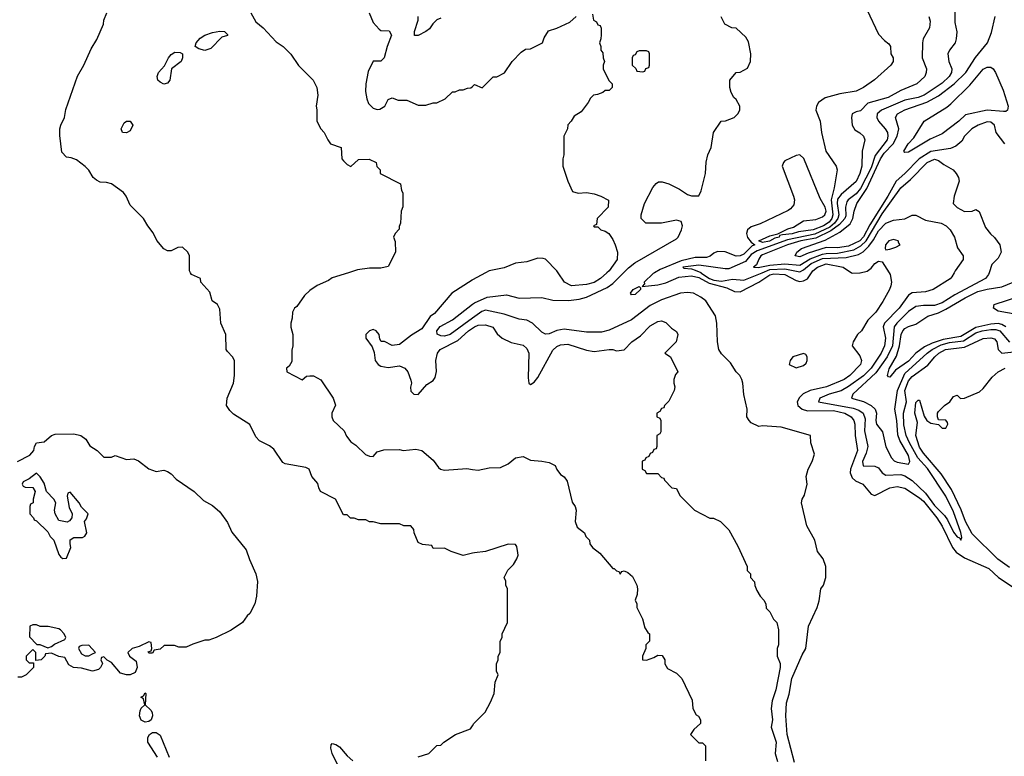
# Model space of a CAD drawing. Header units: inches. Extents: x 2348352 to 2479776, y 460422 to 613655.
# Tile 105 of 256: x 2357580 to 2362842, y 517414 to 521353. Entities that reach past the tile are written whole.
import ezdxf

# ---------------------------------------------------------------- set-up
doc = ezdxf.new("R2010")
doc.units = ezdxf.units.IN
doc.header["$MEASUREMENT"] = 0
for name, color, linetype in [('C3551', 7, 'Continuous'), ('C3552', 7, 'Continuous'), ('C3561', 7, 'Continuous'), ('C3562', 7, 'Continuous')]:
    doc.layers.add(name, color=color, linetype=linetype)

msp = doc.modelspace()

# ---------------------------------------------------------------- linework, layer by layer
at = {"layer": 'C3551', "color": 4}
for points, elevation in [([(2360000, 518499.7), (2359950, 518488), (2359886, 518510), (2359850, 518528), (2359790, 518526), (2359782, 518542), (2359732.7, 518547.3), (2359710, 518558), (2359688, 518610), (2359687.3, 518627.3), (2359670, 518646), (2359632.7, 518647.3), (2359610, 518658), (2359510, 518658), (2359470, 518668), (2359450, 518668), (2359430, 518678), (2359390, 518678), (2359367.3, 518687.3), (2359348.4, 518688.4), (2359330, 518706), (2359310, 518706), (2359268, 518790), (2359188, 518830), (2359178, 518850), (2359173.6, 518873.6), (2359142, 518910), (2359128, 518950), (2359110, 518959), (2358999, 518979), (2358985.6, 518985.6), (2358937.5, 519057.5), (2358914.8, 519074.8), (2358862, 519102), (2358842, 519122), (2358810, 519188), (2358723.1, 519243.1), (2358703.1, 519263.1), (2358686, 519290), (2358688, 519330), (2358722, 519410), (2358728, 519450), (2358728, 519530), (2358718, 519550), (2358690, 519578), (2358684, 519590), (2358682, 519670), (2358655.3, 519730), (2358650, 519806), (2358638, 519830), (2358609.1, 519849.1), (2358596.4, 519896.4), (2358548, 519950), (2358546, 519970), (2358498, 519990), (2358493, 520000)], 156), ([(2359337, 520000), (2359250, 519972), (2359230, 519958), (2359170, 519932), (2359130, 519904.7), (2359102, 519878), (2359060.4, 519819.6), (2359048, 519810), (2359038, 519790), (2359036.4, 519756.4), (2359028.7, 519730), (2359028.9, 519708.9), (2359039, 519670), (2359039, 519610), (2359033.6, 519586.4), (2359035.3, 519524.7), (2359020.4, 519499.6), (2359006, 519490), (2359008, 519470), (2359090, 519428), (2359112.7, 519447.3), (2359130, 519448), (2359150, 519448), (2359190, 519428), (2359255.3, 519330), (2359267.3, 519292.7), (2359248, 519250), (2359248, 519230), (2359255.3, 519210), (2359314.2, 519154.2), (2359326.6, 519126.6), (2359350, 519095.3), (2359377.2, 519077.2), (2359427.7, 519027.7), (2359450, 519019), (2359470, 519018), (2359490, 519042), (2359526.4, 519053.6), (2359610, 519054), (2359630, 519049), (2359696.5, 519056.5), (2359730, 519048.7), (2359790, 518998), (2359818, 518958), (2359829.3, 518949.3), (2359850, 518944), (2359970, 518952.7), (2360000, 518948.2)], 152), ([(2360000, 519961.6), (2359998.9, 519961.1), (2359890, 519890.8), (2359797.5, 519782.5), (2359773.2, 519766.8), (2359730, 519700.7), (2359673.4, 519666.6), (2359610, 519616), (2359570, 519611.3), (2359530, 519632), (2359512.7, 519632.7), (2359504.7, 519644.7), (2359502, 519670), (2359484.7, 519690), (2359470, 519697.3), (2359448.7, 519690), (2359429.2, 519670), (2359429.2, 519650), (2359464.7, 519604.7), (2359474, 519574), (2359479, 519530), (2359495.3, 519510), (2359510, 519501.2), (2359550, 519494), (2359610, 519502), (2359638, 519490), (2359655.3, 519470), (2359670, 519426), (2359674, 519410), (2359668.9, 519388.9), (2359670, 519366), (2359686, 519350), (2359710, 519348.7), (2359756.8, 519403.2), (2359790, 519424), (2359800.7, 519439.3), (2359807.9, 519472.1), (2359804.4, 519530), (2359813.4, 519570), (2359827.3, 519590), (2359922.2, 519637.8), (2359978.4, 519690), (2360000, 519704.4)], 148), ([(2360000, 519756.4), (2359880.7, 519670), (2359850, 519661.7), (2359830, 519663), (2359812, 519672), (2359809.6, 519690), (2359827.2, 519712.8), (2359892.4, 519747.6), (2360000, 519831.4)], 144), ([(2357568, 518990), (2357634.6, 519025.4), (2357655.3, 519050), (2357659, 519070), (2357670, 519091), (2357710, 519096), (2357749.3, 519130), (2357770, 519137.6), (2357870, 519138.7), (2357906, 519130), (2357934, 519110), (2357955.3, 519075.3), (2357994, 519050), (2358030, 519014), (2358070, 519014), (2358090, 519022), (2358150, 519002), (2358190, 519004.7), (2358214.8, 518994.8), (2358270, 518951.3), (2358310, 518938), (2358350, 518944.7), (2358370, 518938), (2358390, 518924.7), (2358415.9, 518895.9), (2358512, 518830), (2358562, 518782), (2358610, 518756), (2358650, 518721), (2358690, 518664.7), (2358713.2, 518613.2), (2358790, 518518), (2358807.5, 518467.5), (2358842.8, 518390), (2358850.9, 518349.1), (2358846, 518270), (2358836, 518230), (2358810, 518178), (2358795.3, 518164.7), (2358771.3, 518130), (2358710, 518089), (2358630.7, 518049.3), (2358590, 518035.3), (2358570, 518035.3), (2358505.4, 518014.6), (2358470, 517998), (2358430, 517998), (2358407.3, 518007.3), (2358352.7, 518007.3), (2358330, 517988), (2358298, 517982), (2358290, 517966), (2358270, 517966), (2358267.3, 517972.7), (2358282, 517978), (2358286, 517990), (2358282, 518022), (2358270, 518026), (2358218.8, 518001.2), (2358182, 517990), (2358158, 517970), (2358166, 517950), (2358202.8, 517922.8), (2358207.3, 517890), (2358196.8, 517863.2), (2358170.9, 517849.1), (2358150, 517849.2), (2358119.6, 517859.6), (2358070, 517915.3), (2358048, 517928), (2358030, 517946), (2358018, 517942), (2358014, 517930), (2358022, 517910), (2358011.1, 517888.9), (2358001, 517879), (2357970, 517869), (2357910, 517886), (2357868.4, 517888.4), (2357843.1, 517903.1), (2357822, 517942), (2357788.4, 517948.4), (2357750, 517966), (2357718, 517962), (2357714, 517950), (2357694, 517930), (2357666, 517926), (2357666, 517970), (2357650, 517986), (2357614, 517950), (2357614, 517930), (2357630, 517914), (2357654, 517914), (2357654, 517890), (2357614, 517850), (2357590, 517838), (2357570, 517838)], 156), ([(2359710, 517411.3), (2359766, 517430), (2359810, 517472), (2359830, 517474), (2359846, 517490), (2359910, 517531.3), (2359990, 517562), (2360000, 517577.6)], 156), ([(2358317.2, 517410), (2358264.7, 517490), (2358264.5, 517515.5), (2358273.3, 517530), (2358290, 517541.5), (2358310, 517541.5), (2358330, 517526.4), (2358379, 517410)], 156), ([(2359339, 517250), (2359249.4, 517429.4), (2359243.1, 517456.9), (2359244, 517476), (2359250, 517482), (2359270, 517478), (2359290, 517464.7), (2359330, 517416), (2359361, 517390)], 156)]:
    msp.add_lwpolyline(points, dxfattribs=dict(at, elevation=elevation))
at = {"layer": 'C3551', "color": 4, "elevation": 156}
for points in [[(2357670, 518928), (2357630, 518898), (2357598, 518882), (2357594, 518870), (2357598, 518858), (2357610, 518854), (2357650, 518852), (2357662, 518830), (2357652, 518790), (2357652, 518770), (2357638, 518762), (2357634, 518750), (2357634, 518710), (2357654, 518690), (2357658, 518678), (2357670, 518674), (2357730, 518614), (2357742, 518590), (2357762, 518570), (2357790, 518494), (2357799.6, 518479.6), (2357810, 518472), (2357830, 518474), (2357854, 518530), (2357848.9, 518551.1), (2357850, 518572), (2357870, 518584.7), (2357916.4, 518583.6), (2357928.4, 518591.6), (2357938, 518610), (2357926, 518670), (2357936.4, 518683.6), (2357946, 518710), (2357910, 518746), (2357898, 518770), (2357850, 518826), (2357838, 518822), (2357834, 518806), (2357845.2, 518745.2), (2357861, 518710), (2357858, 518690), (2357846.4, 518673.6), (2357834, 518666), (2357790, 518675.3), (2357769, 518710), (2357766, 518730), (2357772.3, 518770), (2357762.9, 518790), (2357722.7, 518830), (2357710, 518875.3), (2357690, 518908)], [(2357670, 518118), (2357650, 518118), (2357634, 518110), (2357632.7, 518052.7), (2357672, 518012), (2357688, 518012), (2357730, 517994), (2357750, 518002), (2357765.6, 518014.4), (2357822, 518038), (2357826, 518050), (2357818, 518070), (2357798, 518090), (2357790, 518095.3), (2357731.6, 518108.4), (2357688.9, 518108.9)], [(2357950, 518008), (2357912.7, 518007.3), (2357898, 518002), (2357894, 517990), (2357910, 517962), (2357930, 517952), (2357950, 517952), (2357970, 517962), (2357986, 517970)], [(2358250, 517597.4), (2358230, 517607.6), (2358219.7, 517630), (2358223, 517657), (2358230, 517672), (2358248, 517690), (2358242, 517722), (2358228, 517730), (2358242, 517738), (2358250, 517754), (2358254, 517750), (2358251.3, 517690), (2358281.6, 517661.6), (2358288.5, 517648.5), (2358290.4, 517630), (2358282.4, 517610), (2358270, 517600.5)]]:
    msp.add_lwpolyline(points, close=True, dxfattribs=at)
at = {"layer": 'C3552', "color": 4}
for points, elevation in [([(2358493, 520000), (2358488, 520010), (2358488, 520090), (2358479, 520110), (2358450, 520137.2), (2358424.5, 520135.5), (2358390, 520118), (2358370, 520118), (2358350, 520128.7), (2358312.9, 520172.9), (2358293.2, 520213.2), (2358264, 520250), (2358242, 520290), (2358170, 520362), (2358149.4, 520409.4), (2358135.3, 520430), (2358070, 520475.3), (2358043.1, 520483.1), (2358010, 520485.2), (2357990, 520495.1), (2357972.7, 520510), (2357949.3, 520549.3), (2357930, 520568.7), (2357883.1, 520603.1), (2357854.6, 520614.6), (2357830, 520618), (2357804.7, 520644.7), (2357794.6, 520734.6), (2357794, 520770), (2357799, 520790), (2357819, 520830), (2357826.3, 520873.7), (2357889.2, 521050.8), (2357922, 521110), (2357962, 521198), (2357992.9, 521247.1), (2358028, 521330), (2358028.9, 521351.1), (2358046, 521390)], 156), ([(2358815.3, 521390), (2358842, 521342), (2358882, 521310), (2358950, 521235.3), (2358988, 521210), (2359030, 521168), (2359070, 521108), (2359148, 521030), (2359168, 520990), (2359174, 520950), (2359164, 520890), (2359168, 520872), (2359168, 520810), (2359189.1, 520769.1), (2359208, 520750), (2359226, 520710), (2359242, 520690), (2359298, 520670), (2359302, 520610), (2359310, 520598), (2359330, 520578), (2359350, 520568), (2359390, 520606), (2359447.3, 520607.3), (2359486, 520590), (2359488.4, 520568.4), (2359506, 520550), (2359506, 520530), (2359614.6, 520474.6), (2359620.4, 520440.4), (2359627.3, 520427.3), (2359627.3, 520352.7), (2359618, 520330), (2359614.6, 520265.4), (2359607.3, 520247.3), (2359607.3, 520232.7), (2359586, 520210), (2359578, 520190), (2359587.3, 520167.3), (2359588, 520110), (2359550, 520034), (2359510, 520024.7), (2359450, 520024.7), (2359384.7, 520015.3), (2359337, 520000)], 152), ([(2359448, 521390), (2359470, 521338), (2359502, 521302), (2359510, 521295.3), (2359554, 521294), (2359568, 521270), (2359544, 521210), (2359528, 521150), (2359510, 521132), (2359468.9, 521131.1), (2359443.1, 521076.9), (2359429.1, 521010.9), (2359428.7, 520970), (2359435.1, 520930), (2359445.1, 520905.1), (2359470, 520879.3), (2359490, 520872.7), (2359504.5, 520875.5), (2359532, 520890), (2359550, 520926), (2359570, 520935.3), (2359602, 520922), (2359650, 520922), (2359710, 520895.3), (2359750, 520895.3), (2359790, 520908), (2359810, 520908), (2359854, 520930), (2359892.7, 520967.3), (2359907.3, 520967.3), (2359930, 520978), (2359950, 520978), (2359972.7, 520987.3), (2359991.6, 520988.4), (2360000, 520996.4)], 148), ([(2359830, 521361.6), (2359810, 521351.8), (2359788.9, 521331.1), (2359770, 521303.7), (2359750.8, 521290), (2359710, 521269), (2359690, 521268), (2359689.4, 521290), (2359709.4, 521350), (2359709.4, 521370.6)], 144)]:
    msp.add_lwpolyline(points, dxfattribs=dict(at, elevation=elevation))
at = {"layer": 'C3552', "color": 4, "elevation": 152}
for points in [[(2358570, 521189), (2358538, 521198), (2358518, 521210), (2358524, 521230), (2358544.8, 521255.2), (2358569.6, 521270.4), (2358610, 521284), (2358650, 521291), (2358674, 521290), (2358690, 521274), (2358690, 521268), (2358661, 521259), (2358601, 521199)], [(2358350, 521009.2), (2358330, 521019), (2358319, 521030), (2358314, 521050), (2358321.2, 521070), (2358353.2, 521106.8), (2358376, 521150), (2358390, 521166.8), (2358410, 521179.1), (2358438, 521178), (2358451, 521170), (2358451, 521150), (2358442.8, 521130), (2358391, 521090), (2358382.8, 521030), (2358370, 521014)], [(2358150, 520749), (2358129.1, 520749.1), (2358122, 520770), (2358138, 520802), (2358150, 520811.3), (2358170, 520811.3), (2358184.7, 520790), (2358170, 520758)]]:
    msp.add_lwpolyline(points, close=True, dxfattribs=at)
at = {"layer": 'C3561', "color": 4}
for points, elevation in [([(2360070.2, 520000), (2360000, 519961.6)], 148), ([(2360000, 519831.4), (2360010, 519839.1), (2360078, 519870), (2360182, 519882), (2360250, 519863.8), (2360370, 519867.7), (2360430, 519852.7), (2360512.4, 519852.4), (2360570, 519858.9), (2360610, 519870.3), (2360719.6, 519920.4), (2360750, 519943.1), (2360807, 520000)], 144), ([(2360717.7, 520000), (2360684, 519970), (2360650, 519948.4), (2360610, 519936.3), (2360530, 519930.8), (2360491, 519950), (2360457.8, 520000)], 148), ([(2360973.2, 520000), (2360964.8, 519995.2), (2360918, 519950), (2360918.6, 519941.4), (2360907.3, 519927.3), (2360990, 519934.6), (2361033.1, 519946.9), (2361103.1, 519976.9), (2361170, 519982.9), (2361210, 519974.9), (2361264.8, 519944.8), (2361358.8, 519918.8), (2361400.1, 519900.1), (2361430, 519898.4), (2361530.2, 519949.8), (2361590, 519989.7), (2361610, 519994.3), (2361669.2, 519990), (2361730, 519958.3), (2361750, 519952.8), (2361770, 519956.3), (2361790, 519967.6), (2361811.7, 520000)], 136), ([(2361221.3, 520000), (2361266, 519970), (2361290, 519961.1), (2361330, 519955.2), (2361390, 519965.8), (2361450, 519959.8), (2361548.8, 520000)], 132), ([(2362226.4, 520000), (2362232.7, 519990), (2362239.3, 519950), (2362236, 519930), (2362229.3, 519910), (2362193.8, 519846.2), (2362156, 519790), (2362113.4, 519746.6), (2362079.3, 519690), (2362057.2, 519670), (2362035.3, 519630), (2362028.7, 519610), (2362070, 519555.3), (2362078.4, 519530), (2362074.5, 519510), (2362017.6, 519450), (2361986.6, 519430), (2361892.7, 519390), (2361804, 519370), (2361767.3, 519352.7), (2361746.9, 519333.1), (2361734.5, 519310), (2361739.5, 519290), (2361762.7, 519270), (2361790, 519262), (2361930, 519263.2), (2361989.4, 519250), (2362023.6, 519230), (2362038.7, 519210), (2362044, 519190), (2362044.5, 519130), (2362057.2, 519050), (2362020.3, 518950), (2362019.2, 518930), (2362030, 518903.6), (2362047.9, 518887.9), (2362086, 518870), (2362130, 518816), (2362149.5, 518809.5), (2362230, 518849.6), (2362270, 518856.2), (2362310, 518847.3), (2362390, 518796.9), (2362410, 518778.9), (2362482.2, 518690), (2362510, 518644.5), (2362566.3, 518530), (2362585.5, 518505.5), (2362630, 518475.1), (2362759, 518419), (2362811.6, 518370), (2362895.3, 518315.3)], 136), ([(2362573.7, 520000), (2362562, 519978), (2362552.5, 519967.5), (2362462, 519910), (2362421.3, 519898.7), (2362350, 519892.4), (2362330, 519880.7), (2362280.5, 519810), (2362202.9, 519730), (2362195.6, 519710), (2362207.6, 519650), (2362202, 519610), (2362183.5, 519570), (2362130, 519488.9), (2362090, 519449.1), (2362010, 519391.4), (2361970, 519368.9), (2361906, 519350), (2361857.2, 519330), (2361849, 519310), (2362035.2, 519275.2), (2362065, 519265), (2362088.6, 519248.6), (2362098, 519218), (2362095.4, 519155.4), (2362113.6, 519070), (2362104.6, 519035.4), (2362083.6, 518990), (2362087.6, 518967.6), (2362150, 518966.6), (2362170, 518956), (2362189.7, 518929.7), (2362210, 518916.9), (2362290, 518921.1), (2362310, 518914.3), (2362350, 518888.3), (2362420.5, 518820.5), (2362470, 518755.1), (2362522.3, 518702.3), (2362539.1, 518679.1), (2362570, 518612.3), (2362590, 518587), (2362602.7, 518582.7), (2362610.6, 518569.4), (2362614.9, 518585.1), (2362610, 518611), (2362570, 518720.7), (2362530, 518805.5), (2362432.6, 518952.6), (2362380.7, 519010), (2362335.9, 519090), (2362318.6, 519130), (2362306.2, 519186.2), (2362304.2, 519250), (2362319.1, 519310), (2362311.3, 519370), (2362330, 519421.6), (2362350, 519444.7), (2362434.3, 519505.7), (2362470.5, 519550), (2362493, 519570), (2362528, 519590), (2362630, 519601.5), (2362730, 519647.8), (2362770, 519651.2), (2362790, 519646), (2362802, 519630), (2362810, 519589), (2362830, 519569.6), (2362910, 519579.7)], 132), ([(2362760.8, 520000), (2362757.2, 519990), (2362741.2, 519970), (2362578.7, 519881.3), (2362510, 519838.9), (2362470, 519824), (2362410, 519824.9), (2362370, 519819.3), (2362330, 519792.4), (2362268.3, 519730), (2362254.5, 519710), (2362244.6, 519610), (2362216.8, 519550), (2362155.3, 519464.7), (2362032.3, 519350), (2362025.2, 519330), (2362090, 519311.5), (2362130.8, 519290.8), (2362151.6, 519270), (2362159.6, 519250), (2362155.6, 519210), (2362159.5, 519190), (2362191.8, 519150), (2362209.4, 519069.4), (2362239.3, 519010), (2362254, 518994), (2362270, 518987.3), (2362330, 518977.2), (2362338, 518990), (2362330, 519022.8), (2362283.7, 519103.7), (2362273.5, 519133.5), (2362267.8, 519210), (2362257, 519270), (2362271.1, 519370), (2362310, 519462), (2362430.3, 519570), (2362456, 519590), (2362505.5, 519614.5), (2362550, 519626.4), (2362624.3, 519635.7), (2362690, 519679), (2362724, 519690), (2362770, 519697), (2362797.3, 519697.3), (2362818, 519690), (2362870, 519628.5)], 128), ([(2362025.9, 520000), (2362030, 519997.2), (2362070, 519999.3), (2362072.7, 520000)], 136), ([(2363222.8, 520000), (2363150, 519884.1), (2363092.8, 519847.2), (2363050, 519812.4), (2362910, 519776.2), (2362810, 519795.1), (2362784, 519810), (2362788, 519830), (2362925.7, 519874.3), (2362976.9, 519903.1), (2363029.8, 519970), (2363058.9, 520000)], 116), ([(2362849.7, 519710), (2362830, 519723.7), (2362810, 519729.1), (2362770, 519725.9), (2362690, 519707.9), (2362610, 519659.5), (2362516.3, 519643.7), (2362456.7, 519623.3), (2362416.1, 519603.9), (2362369.2, 519570.8), (2362330, 519527.1), (2362260.7, 519479.3), (2362230, 519442), (2362224, 519444), (2362218, 519450), (2362226.3, 519486.3), (2362265.7, 519554.3), (2362283.1, 519610), (2362291.3, 519670), (2362299.6, 519690), (2362310, 519701.6), (2362330, 519712.4), (2362370, 519724.4), (2362433, 519767), (2362490, 519786), (2362530, 519805.2), (2362633.7, 519866.3), (2362700.9, 519899.1), (2362750, 519912.6), (2362830, 519925.5), (2362889.3, 519950)], 124), ([(2361721.1, 517381.1), (2361682, 517530), (2361675.1, 517630), (2361679.1, 517700.9), (2361692.8, 517747.2), (2361706.3, 517830), (2361762.4, 517957.6), (2361781.2, 517990), (2361796, 518110), (2361842, 518210), (2361853.6, 518246.4), (2361862, 518310), (2361875.3, 518330), (2361888.7, 518370), (2361888.7, 518430), (2361874, 518470), (2361844, 518510), (2361829, 518570), (2361786.3, 518646.3), (2361759, 518770), (2361762, 518790), (2361774, 518810), (2361788.7, 518870), (2361784, 518910), (2361794, 518950), (2361815.3, 518990), (2361828.7, 519030), (2361808.7, 519091.3), (2361806, 519130), (2361650, 519175.1), (2361550, 519182), (2361530, 519178), (2361490, 519198), (2361478, 519210), (2361466, 519230), (2361468, 519270), (2361449.4, 519349.4), (2361445.2, 519410), (2361439, 519430), (2361429.2, 519450), (2361409.3, 519470), (2361378.3, 519518.3), (2361330, 519566), (2361317, 519590), (2361309.5, 519630.5), (2361306, 519730), (2361298.4, 519770), (2361246.6, 519850), (2361221.2, 519870), (2361182, 519890), (2361150, 519894.7), (2361112, 519890), (2361010, 519855.8), (2360950, 519824.7), (2360850, 519747.8), (2360730, 519692.3), (2360690, 519682), (2360610, 519681.6), (2360490, 519698.9), (2360450, 519691.2), (2360410, 519673.3), (2360390, 519671.8), (2360370, 519682.7), (2360321.2, 519730), (2360290, 519746.6), (2360250, 519751.6), (2360170, 519778.9), (2360070, 519800.7), (2360050, 519792.7), (2360000, 519756.4)], 144), ([(2360000, 519704.4), (2360010, 519711.1), (2360030, 519719.7), (2360070, 519720.9), (2360109.1, 519709.1), (2360132.7, 519672.7), (2360158, 519650), (2360206.3, 519626.3), (2360270, 519612.7), (2360290, 519595.3), (2360300.9, 519570), (2360297.2, 519437.2), (2360302, 519410), (2360310, 519402), (2360330, 519415.3), (2360350, 519439), (2360430, 519585.2), (2360450, 519606), (2360470, 519615.1), (2360510, 519618), (2360610, 519586), (2360650, 519578), (2360730, 519589), (2360750, 519588.7), (2360770, 519582), (2360810, 519588), (2360852, 519630), (2360898, 519662), (2360950, 519715.3), (2360990, 519739), (2361010, 519742), (2361033.6, 519733.6), (2361063.1, 519703.1), (2361090, 519686), (2361098, 519670), (2361088, 519630), (2361028, 519570), (2361058, 519550), (2361098, 519470), (2361084.7, 519455.3), (2361075.3, 519430), (2361075.3, 519410), (2361082, 519390), (2361078, 519370), (2361050, 519314), (2361026, 519290), (2361022, 519278), (2361010, 519274), (2361002, 519258), (2360986, 519250), (2360986, 519230), (2361002, 519222), (2361006, 519210), (2361006, 519150), (2361002, 519138), (2360986, 519130), (2360986, 519070), (2360982, 519058), (2360970, 519054), (2360962, 519038), (2360950, 519034), (2360942, 519018), (2360926, 519010), (2360922, 518998), (2360907.3, 518992.7), (2360906, 518950), (2360922, 518942), (2360930, 518926), (2360990, 518926), (2361010, 518906), (2361022, 518902), (2361026, 518890), (2361066, 518850), (2361090, 518846), (2361108.9, 518808.9), (2361186, 518730), (2361268.4, 518688.4), (2361287.3, 518687.3), (2361326, 518670), (2361370, 518626), (2361418, 518538), (2361468, 518430), (2361468.4, 518408.4), (2361486, 518390), (2361486, 518370), (2361507.3, 518347.3), (2361508.4, 518328.4), (2361520.4, 518300.4), (2361538, 518270), (2361558, 518250), (2361568, 518230), (2361570, 518206), (2361590, 518186), (2361608.4, 518148.4), (2361626, 518130), (2361635.3, 518090), (2361635.3, 518010), (2361628.7, 517990), (2361628.7, 517950), (2361644, 517910), (2361645.2, 517890), (2361620.9, 517770), (2361600.9, 517710), (2361597, 517670), (2361603.7, 517610), (2361596, 517570), (2361622.9, 517490), (2361617.2, 517430), (2361630, 517386)], 148), ([(2362870, 518423.8), (2362807.6, 518467.6), (2362670, 518603.8), (2362635.6, 518670), (2362611.9, 518731.9), (2362560.2, 518840.2), (2362504.6, 518924.6), (2362410, 519035.5), (2362390, 519068), (2362370.4, 519130), (2362378.8, 519198.8), (2362364.9, 519250), (2362370, 519306), (2362382, 519318), (2362390, 519318), (2362413.6, 519233.6), (2362428, 519210), (2362450, 519195.3), (2362490, 519188.7), (2362509.6, 519169.6), (2362530, 519169.5), (2362541, 519190), (2362538.8, 519198.8), (2362530, 519211.3), (2362490, 519214), (2362484.7, 519230), (2362484.7, 519250), (2362490, 519258), (2362522, 519290), (2362551.1, 519308.9), (2362570, 519338), (2362590, 519346), (2362608, 519328), (2362630, 519328.7), (2362710, 519362.7), (2362730, 519381.2), (2362778, 519442), (2362810.3, 519469.7), (2362846.8, 519490)], 136), ([(2360000, 518948.2), (2360030, 518943.7), (2360090, 518957.2), (2360150, 518959.3), (2360190, 518978), (2360230, 519009.4), (2360270, 519017.2), (2360310, 518997.2), (2360370, 518993.2), (2360410, 518985.2), (2360442, 518970), (2360450, 518948.7), (2360470, 518922), (2360489.2, 518909.2), (2360505.2, 518885.2), (2360532.7, 518772.7), (2360548.7, 518750), (2360554, 518730), (2360549, 518670), (2360560.2, 518640.2), (2360598, 518610), (2360606, 518590), (2360626, 518570), (2360628, 518550), (2360642, 518530), (2360680.4, 518500.4), (2360750, 518418), (2360758, 518418), (2360770, 518406), (2360782, 518402), (2360790, 518388), (2360798, 518402), (2360810, 518406), (2360830, 518398), (2360855.3, 518375.3), (2360878, 518330), (2360882, 518310), (2360880.4, 518279.6), (2360868.7, 518250), (2360878, 518230), (2360878, 518210), (2360908.7, 518150), (2360920.4, 518100.4), (2360936.4, 518076.4), (2360946, 518070), (2360946, 518030), (2360926, 518010), (2360926, 517990), (2360908, 517950), (2360908, 517930), (2360930, 517928), (2360970, 517942), (2360990, 517955.3), (2361014, 517954), (2361028, 517930), (2361028.4, 517908.4), (2361043.1, 517883.1), (2361090, 517858), (2361118, 517830), (2361174.6, 517714.6), (2361178, 517670), (2361195.3, 517635.3), (2361208.4, 517628.4), (2361218, 517610), (2361218, 517590), (2361183.1, 517556.9), (2361166, 517530), (2361210, 517486), (2361230, 517486), (2361246, 517470), (2361246, 517390)], 152), ([(2360000, 517577.6), (2360008, 517590), (2360068, 517650), (2360096.5, 517703.5), (2360115.3, 517750), (2360122, 517810), (2360138, 517850), (2360128, 517870), (2360128.4, 517908.4), (2360138, 517930), (2360138, 517950), (2360148, 517970), (2360148, 518030), (2360158, 518050), (2360158, 518070), (2360188, 518130), (2360188, 518310), (2360178, 518330), (2360178, 518350), (2360168.7, 518370), (2360188.7, 518410), (2360219.5, 518440.5), (2360237.2, 518470), (2360244, 518490), (2360243.1, 518503.1), (2360236.4, 518536.4), (2360230, 518546), (2360190, 518548.7), (2360070, 518509.2), (2360010, 518502), (2360000, 518499.7)], 156)]:
    msp.add_lwpolyline(points, dxfattribs=dict(at, elevation=elevation))
for points, elevation in [([(2360850, 519881.2), (2360844.5, 519890), (2360859.3, 519910), (2360890, 519926), (2360898.5, 519918.5), (2360898, 519910), (2360870, 519883.6)], 136), ([(2361770, 519568.7), (2361712, 519550), (2361698, 519530), (2361692, 519510), (2361730, 519491.3), (2361770, 519504.7), (2361783.1, 519516.9), (2361788.7, 519530), (2361788.7, 519550), (2361782, 519562)], 144)]:
    msp.add_lwpolyline(points, close=True, dxfattribs=dict(at, elevation=elevation))
at = {"layer": 'C3562', "color": 4}
for points, elevation in [([(2362106.8, 521406.8), (2362170, 521275.3), (2362201.5, 521241.5), (2362224.7, 521224.7), (2362234, 521210), (2362235.3, 521170), (2362248, 521150), (2362248, 521130), (2362235.3, 521110), (2362149.3, 521030.7), (2362089.5, 520990.5), (2362050, 520970.6), (2361963.3, 520956.7), (2361885.4, 520934.6), (2361849.5, 520910.5), (2361839, 520890), (2361835.3, 520870), (2361859, 520810), (2361865.2, 520750), (2361889.3, 520650), (2361944, 520570), (2361949, 520550), (2361933.3, 520453.3), (2361916.2, 520390), (2361926.3, 520310), (2361920.3, 520290), (2361906.6, 520270), (2361875.4, 520250), (2361820.9, 520230), (2361741.8, 520218.2), (2361707.8, 520207.8), (2361656.6, 520203.4), (2361641.5, 520198.5), (2361639.3, 520190), (2361615.8, 520184.2), (2361588.1, 520168.1), (2361550, 520162.4), (2361531, 520170), (2361590, 520196.9), (2361632.7, 520207.3), (2361684.7, 520235.3), (2361715.6, 520244.4), (2361770, 520277.6), (2361834.7, 520285.3), (2361870, 520298.3), (2361883.7, 520310), (2361890.5, 520330), (2361885.7, 520350), (2361857.8, 520397.8), (2361771.7, 520611.7), (2361750, 520630.3), (2361730, 520626.3), (2361670, 520598.5), (2361661.5, 520590), (2361655.3, 520570), (2361716.1, 520410), (2361721.2, 520390), (2361717.2, 520362.8), (2361699, 520341), (2361686.3, 520333.7), (2361537.7, 520262.3), (2361490, 520244.9), (2361470, 520230.3), (2361464.2, 520210), (2361469, 520189), (2361490, 520163.7), (2361509.2, 520150), (2361495.5, 520144.5), (2361450, 520099), (2361430, 520090.3), (2361410, 520088.8), (2361350, 520112.2), (2361310, 520114), (2361290, 520105.5), (2361270, 520088), (2361250, 520081.6), (2361190, 520082), (2361115.9, 520064.2), (2361003, 520017), (2360973.2, 520000)], 136), ([(2362577.2, 521410), (2362578, 521338), (2362589.1, 521289.1), (2362585.2, 521250), (2362579, 521230), (2362549, 521190), (2362541.2, 521170), (2362546, 521130), (2362562.7, 521090), (2362559.5, 521070), (2362547, 521050), (2362510, 521014.4), (2362414, 520950), (2362382, 520938), (2362310, 520922.3), (2362186, 520870), (2362162, 520850), (2362160.5, 520830), (2362169.7, 520810), (2362205.6, 520770), (2362217.4, 520750), (2362219.7, 520730), (2362215.6, 520710), (2362152.7, 520627.3), (2362130, 520561.3), (2362073.5, 520450), (2362050, 520422.8), (2362007.8, 520390), (2362000.5, 520379.5), (2361993.7, 520350), (2361995, 520305), (2361989.8, 520290), (2361961.4, 520258.6), (2361916.1, 520223.9), (2361834.4, 520185.6), (2361754.5, 520170), (2361683.7, 520150), (2361550, 520095.8), (2361540.5, 520090), (2361530, 520073.4), (2361517.2, 520042.8), (2361502, 520030), (2361527.2, 520027.2), (2361590, 520041.2), (2361670, 520047.3), (2361750, 520040.7), (2361805.1, 520074.9), (2361870, 520099.3), (2361890, 520103.8), (2361950, 520104.1), (2362037.6, 520122.4), (2362076.2, 520143.8), (2362103.2, 520170), (2362190, 520315.1), (2362290, 520454), (2362341.3, 520498.7), (2362430.8, 520590), (2362470, 520607), (2362490, 520600.9), (2362518.7, 520578.7), (2362569, 520550), (2362585.2, 520530), (2362597.2, 520510), (2362601.2, 520490), (2362574, 520410), (2362568.7, 520370), (2362590, 520348.7), (2362630, 520328), (2362670, 520328.7), (2362690, 520338), (2362708.4, 520328.4), (2362741.2, 520241.2), (2362767.8, 520207.8), (2362790, 520189.2), (2362819.3, 520150), (2362825.2, 520110), (2362810, 520078), (2362776.5, 520043.5), (2362760.8, 520000)], 128), ([(2360000, 520996.4), (2360010, 521006), (2360051.6, 520988.4), (2360110, 521048), (2360130, 521048), (2360171.1, 521068.9), (2360212, 521130), (2360259.6, 521180.4), (2360283.6, 521196.4), (2360310, 521198), (2360374, 521230), (2360383.6, 521256.4), (2360406.4, 521293.6), (2360450, 521308), (2360519.6, 521340.4), (2360554, 521370)], 148), ([(2360642, 521382), (2360646, 521350), (2360662, 521342), (2360670, 521326), (2360682, 521322), (2360687.3, 521307.3), (2360687.3, 521272.7), (2360686, 521250), (2360678, 521230), (2360686, 521210), (2360686, 521190), (2360696.4, 521176.4), (2360698, 521150), (2360706, 521130), (2360698, 521110), (2360698, 521090), (2360728.4, 521028.4), (2360746, 521010), (2360746, 520990), (2360730, 520974), (2360710, 520974), (2360696.4, 520963.6), (2360667.3, 520952.7), (2360646, 520950), (2360630, 520934), (2360618, 520910), (2360580.4, 520859.6), (2360543.1, 520836.9), (2360528, 520810), (2360509.1, 520790.9), (2360508, 520770), (2360488, 520730), (2360488.7, 520630), (2360482, 520610), (2360482, 520570), (2360509.3, 520489.3), (2360535.3, 520435.3), (2360565.6, 520425.6), (2360610, 520429), (2360650, 520422), (2360686, 520410), (2360727.3, 520387.3), (2360726, 520350), (2360666, 520290), (2360662, 520258), (2360646, 520250), (2360650, 520246), (2360670, 520246), (2360686, 520230), (2360710, 520222), (2360728, 520210), (2360750, 520178), (2360762, 520150), (2360775.3, 520110), (2360773.2, 520070), (2360730, 520011), (2360717.7, 520000)], 148), ([(2360807, 520000), (2360833.5, 520026.5), (2360867, 520053), (2361090, 520180.7), (2361099.3, 520190), (2361117.2, 520230), (2361122, 520250), (2361114.6, 520274.6), (2361090, 520282), (2361010, 520265.2), (2360925.6, 520265.6), (2360902, 520290), (2360902, 520310), (2360919, 520370), (2360964.7, 520455.3), (2360982, 520478), (2360994.6, 520485.4), (2361014.6, 520485.4), (2361050, 520476), (2361107.1, 520447.1), (2361150, 520418), (2361171.1, 520411.1), (2361210, 520412), (2361222, 520438), (2361245.2, 520530), (2361248.9, 520591.1), (2361258, 520630), (2361275.3, 520670), (2361288.7, 520750), (2361328.9, 520811.1), (2361352.7, 520812.7), (2361398, 520830), (2361418, 520850), (2361428, 520870), (2361428, 520890), (2361410, 520926), (2361396.4, 520936.4), (2361383.1, 520963.1), (2361375.3, 520990), (2361375.3, 521030), (2361409.1, 521070.9), (2361430, 521072), (2361470, 521094), (2361486, 521130), (2361488, 521170), (2361474.6, 521234.6), (2361460.4, 521260.4), (2361410, 521308), (2361386, 521310), (2361348.9, 521328.9), (2361328.9, 521368.9)], 144), ([(2362439, 521370), (2362445.6, 521345.6), (2362442.7, 521310), (2362409.3, 521250), (2362406, 521230), (2362403.7, 521150), (2362426, 521090), (2362425.2, 521070), (2362417.2, 521050), (2362375.3, 521010), (2362290, 520974.9), (2362222, 520938), (2362112.7, 520907.3), (2362074.5, 520865.5), (2362050, 520861), (2362029, 520850), (2362025.2, 520830), (2362029, 520790), (2362044.1, 520764.1), (2362070, 520749), (2362089, 520730), (2362097.2, 520710), (2362082.7, 520650), (2362080.7, 520570), (2362071.1, 520530), (2362050, 520488.2), (2361970, 520418), (2361950, 520392.7), (2361948.4, 520370), (2361958.7, 520310), (2361952.2, 520290), (2361934.8, 520265.2), (2361910, 520244.6), (2361830, 520206.8), (2361684.1, 520175.9), (2361522.2, 520117.8), (2361490, 520097.2), (2361459.6, 520060.4), (2361370, 520021.5), (2361350, 520020.3), (2361210, 520041.3), (2361123.7, 520030), (2361130, 520023.7), (2361170, 520020.5), (2361190, 520014), (2361220.5, 520000.5), (2361221.3, 520000)], 132), ([(2362845.2, 520690), (2362799.3, 520750), (2362789.2, 520790), (2362770, 520806), (2362750, 520807.3), (2362702, 520790), (2362668.4, 520770), (2362630.4, 520730), (2362615.6, 520704.4), (2362583.9, 520676.1), (2362555.1, 520664.9), (2362450, 520648.9), (2362388, 520610), (2362310.1, 520529.9), (2362264.9, 520490), (2362220.6, 520410), (2362123.5, 520256.5), (2362090, 520192.6), (2362070, 520169.8), (2362010, 520141.4), (2361950, 520134), (2361890, 520134.3), (2361794.8, 520105.2), (2361750, 520084.7), (2361725.2, 520090), (2361732.7, 520110), (2361758, 520130), (2361885.1, 520174.9), (2361962.6, 520217.4), (2362019.3, 520260.7), (2362033.5, 520290), (2362040.4, 520330), (2362054.2, 520370), (2362106.8, 520450), (2362180.2, 520610), (2362200.6, 520639.4), (2362248.7, 520690), (2362269.8, 520730), (2362278.7, 520770), (2362260.7, 520830), (2362272, 520850), (2362310, 520871.5), (2362428.3, 520911.7), (2362490, 520945.5), (2362575.1, 521010), (2362636.4, 521070), (2362688.2, 521151.8), (2362753.2, 521230), (2362774.8, 521285.2), (2362794, 521370)], 124), ([(2361548.8, 520000), (2361590, 520016.7), (2361670, 520021.5), (2361750, 520005.6), (2361770, 520015.8), (2361809.7, 520050.3), (2361870, 520075.3), (2361997.8, 520082.2), (2362062.9, 520097.1), (2362087.9, 520112.1), (2362118.3, 520141.7), (2362143.9, 520176.1), (2362170, 520223.6), (2362210, 520265.6), (2362250, 520281.2), (2362311.1, 520288.9), (2362350, 520308), (2362370, 520308), (2362420.9, 520280.9), (2362504.9, 520264.9), (2362531.1, 520251.1), (2362552.7, 520230), (2362576, 520190), (2362592.5, 520132.5), (2362622, 520090), (2362622, 520070), (2362579, 520010), (2362573.7, 520000)], 132), ([(2360457.8, 520000), (2360450.7, 520010.7), (2360390, 520072), (2360376.9, 520076.9), (2360350, 520078), (2360290, 520058), (2360230, 520051.3), (2360170, 520026), (2360090, 520010.8), (2360070.2, 520000)], 148), ([(2361811.7, 520000), (2361818.4, 520010), (2361843.8, 520030), (2361890, 520047.1), (2361982, 520030), (2362025.9, 520000)], 136), ([(2362072.7, 520000), (2362110, 520009.2), (2362130, 520024), (2362150, 520048.7), (2362170, 520062), (2362190, 520058), (2362226.4, 520000)], 136)]:
    msp.add_lwpolyline(points, dxfattribs=dict(at, elevation=elevation))
for points, elevation in [([(2360930, 521186), (2360890, 521186), (2360878, 521182), (2360870, 521166), (2360858, 521162), (2360854, 521150), (2360854, 521110), (2360872.7, 521092.7), (2360878, 521078), (2360910, 521074), (2360922, 521078), (2360927.3, 521092.7), (2360942, 521098), (2360946, 521110), (2360946, 521170), (2360942, 521182)], 148), ([(2362837.5, 520862.5), (2362750, 520868.5), (2362635.1, 520844.9), (2362598.7, 520810), (2362510, 520742.2), (2362445.6, 520714.4), (2362330, 520644.4), (2362310, 520642.7), (2362306, 520650), (2362328.6, 520690), (2362358, 520722), (2362414, 520810), (2362534.9, 520885.1), (2362556.3, 520903.7), (2362657.7, 521002.3), (2362730, 521088.9), (2362750, 521100.2), (2362770, 521100.2), (2362782.3, 521090), (2362795.6, 521070), (2362836.1, 520976.1), (2362863.6, 520890), (2362859.5, 520870), (2362850, 520863.1)], 116), ([(2362250, 520177.2), (2362224.7, 520170), (2362206.8, 520150), (2362206, 520130), (2362210, 520122), (2362230, 520126), (2362263.1, 520136.9), (2362286, 520150), (2362278, 520158), (2362275.3, 520170)], 136)]:
    msp.add_lwpolyline(points, close=True, dxfattribs=dict(at, elevation=elevation))

doc.saveas('drawing.dxf')
